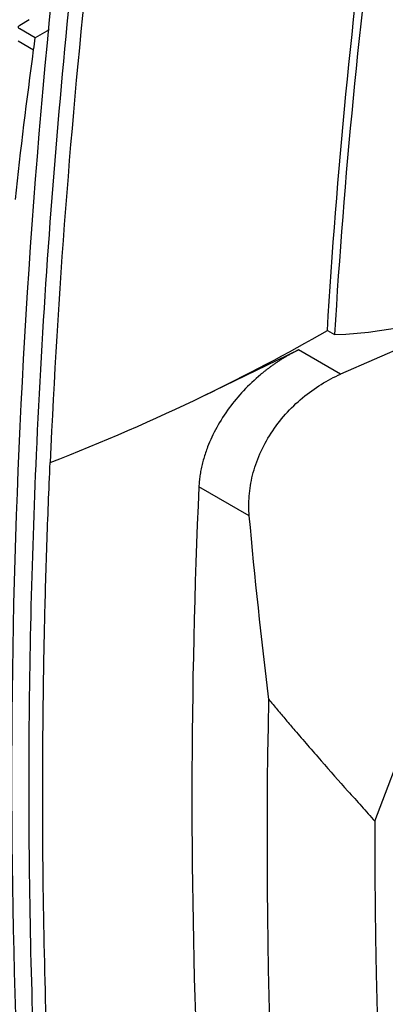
# Model space of a CAD drawing. Header units: millimetres. Extents: x -0.44 to 1.31, y -0.87 to 1.29.
# Tile 164 of 182: x 0.9579 to 0.9986, y 0.8283 to 0.9379. Entities that reach past the tile are written whole.
import ezdxf

# ---------------------------------------------------------------- set-up
doc = ezdxf.new("R2010")
doc.units = ezdxf.units.MM

msp = doc.modelspace()

# ---------------------------------------------------------------- linework, layer by layer
at = {"color": 7, "linetype": 'Continuous', "lineweight": 25}
for p, q in [((0.9579, 0.93731), (0.95896, 0.93793)), ((0.95962, 0.9359), (0.95789, 0.9369)), ((0.96117, 0.93679), (0.95962, 0.9359)), ((0.95771, 0.93557), (0.95944, 0.93457)), ((1.01336, 0.90705), (0.99363, 0.89844)), ((0.99215, 0.90331), (0.99295, 0.90285)), ((0.97835, 0.89602), (0.98894, 0.90114)), ((0.99363, 0.89844), (0.98894, 0.90114)), ((0.99743, 0.84864), (1.01456, 0.89378)), ((0.98346, 0.88265), (0.97785, 0.88589))]:
    msp.add_line(p, q, dxfattribs=at)
msp.add_arc((1.75162, 0.85129), 0.77455, 177.43923, 182.42361, dxfattribs=at)
for points in [[(0.99215, 0.90331), (0.99423, 0.93812), (0.99904, 0.9741), (1.0065, 1.01078)], [(1.0073, 1.01032), (0.99983, 0.97363), (0.99503, 0.93767), (0.99295, 0.90285)], [(0.95944, 0.93457), (0.9595, 0.93501), (0.95956, 0.93545), (0.95962, 0.9359)], [(0.95742, 0.91791), (0.95801, 0.92343), (0.95869, 0.92899), (0.95944, 0.93457)], [(0.99295, 0.90285), (0.99967, 0.90306), (1.00639, 0.90482), (1.012, 0.90784)], [(0.97835, 0.89602), (0.98309, 0.89831), (0.98769, 0.90074), (0.99215, 0.90331)], [(0.96128, 0.88859), (0.96713, 0.89087), (0.97283, 0.89335), (0.97835, 0.89602)], [(0.98564, 0.86221), (0.98481, 0.869), (0.98408, 0.87581), (0.98346, 0.88265)], [(0.98962, 0.76847), (0.9863, 0.7984), (0.98497, 0.82976), (0.98564, 0.86221)]]:
    msp.add_open_spline(points, degree=3, dxfattribs=at)
for points, knots in [([(0.97371, 1.00422), (0.97329, 1.00175), (0.97288, 0.99928), (0.9721, 0.99435), (0.97095, 0.98697), (0.96846, 0.96982), (0.96429, 0.93584), (0.96211, 0.90731), (0.96128, 0.88859)], [0, 0, 0, 0, 0.0625, 0.0625, 0.125, 0.25, 0.5, 1, 1, 1, 1]), ([(0.96606, 0.979), (0.96219, 0.95135), (0.95955, 0.92416), (0.95676, 0.87105), (0.95662, 0.84512), (0.95771, 0.81998)], [0, 0, 0, 0, 0.5, 0.5, 1, 1, 1, 1]), ([(0.96799, 0.97807), (0.96694, 0.97053), (0.96597, 0.96303), (0.96423, 0.9481), (0.96345, 0.94067), (0.96138, 0.91851), (0.96037, 0.90391), (0.95973, 0.88949)], [0, 0, 0, 0, 0.25, 0.25, 0.5, 0.5, 1, 1, 1, 1]), ([(0.95789, 0.9369), (0.95788, 0.93691), (0.95785, 0.93692), (0.95781, 0.93695), (0.95779, 0.93699), (0.95776, 0.93703), (0.95775, 0.93706), (0.95774, 0.93712), (0.95777, 0.93721), (0.95785, 0.93727), (0.9579, 0.93731)], [0, 0, 0, 0, 0.076858, 0.157121, 0.240369, 0.326051, 0.413498, 0.501958, 0.682639, 1, 1, 1, 1]), ([(0.98894, 0.90114), (0.98883, 0.90109), (0.9886, 0.90098), (0.98826, 0.9008), (0.98793, 0.90062), (0.9876, 0.90043), (0.98729, 0.90024), (0.98697, 0.90005), (0.98667, 0.89985), (0.98637, 0.89965), (0.98608, 0.89945), (0.9858, 0.89925), (0.98552, 0.89904), (0.98525, 0.89883), (0.98499, 0.89862), (0.98414, 0.89792), (0.98281, 0.89666), (0.98115, 0.89467), (0.9798, 0.89255), (0.979, 0.89085), (0.97858, 0.88969), (0.97838, 0.88904), (0.9782, 0.88839), (0.97806, 0.88775), (0.97796, 0.88712), (0.97788, 0.8865), (0.97786, 0.8861), (0.97785, 0.88589)], [0, 0, 0, 0, 0.019583, 0.038902, 0.057954, 0.076742, 0.095265, 0.113522, 0.131515, 0.149243, 0.166706, 0.183905, 0.200839, 0.217509, 0.233915, 0.250057, 0.37875, 0.499751, 0.627162, 0.749502, 0.785964, 0.822189, 0.858186, 0.893959, 0.929514, 0.964859, 1, 1, 1, 1]), ([(0.98346, 0.88265), (0.98339, 0.88336), (0.98339, 0.8841), (0.98351, 0.88563), (0.98363, 0.88641), (0.98403, 0.88799), (0.98431, 0.88879), (0.98499, 0.89036), (0.9854, 0.89113), (0.98636, 0.89261), (0.9869, 0.89331), (0.98807, 0.89464), (0.98871, 0.89525), (0.99005, 0.89636), (0.99075, 0.89687), (0.99218, 0.89774), (0.99291, 0.89812), (0.99363, 0.89844)], [0, 0, 0, 0, 0.125, 0.125, 0.25, 0.25, 0.375, 0.375, 0.5, 0.5, 0.625, 0.625, 0.75, 0.75, 0.875, 0.875, 1, 1, 1, 1]), ([(0.95973, 0.88949), (0.95946, 0.88346), (0.95926, 0.87746), (0.95898, 0.86555), (0.95891, 0.85962), (0.95888, 0.84196), (0.95912, 0.83034), (0.95962, 0.81888)], [0, 0, 0, 0, 0.25, 0.25, 0.5, 0.5, 1, 1, 1, 1]), ([(0.95473, 0.80588), (0.95507, 0.80641), (0.95577, 0.80748), (0.95682, 0.8091), (0.95791, 0.81076), (0.95901, 0.81243), (0.95983, 0.81369), (0.96033, 0.81445), (0.96052, 0.81472), (0.96076, 0.81517), (0.96104, 0.81593), (0.96118, 0.81693), (0.96119, 0.81766), (0.96118, 0.81801), (0.96117, 0.81824), (0.96115, 0.81862), (0.96113, 0.81917), (0.9611, 0.81986), (0.96107, 0.82054), (0.96098, 0.82282), (0.96071, 0.83037), (0.96052, 0.83922), (0.96046, 0.84778), (0.96045, 0.85226), (0.96047, 0.85675), (0.96051, 0.86126), (0.96057, 0.86578), (0.96066, 0.87031), (0.96078, 0.87486), (0.96092, 0.87942), (0.96109, 0.884), (0.96122, 0.88706), (0.96128, 0.88859)], [0, 0, 0, 0, 0.030446, 0.061437, 0.092974, 0.125056, 0.156321, 0.164137, 0.168038, 0.171917, 0.187328, 0.202868, 0.210653, 0.213204, 0.215118, 0.218468, 0.226284, 0.2341, 0.241916, 0.249732, 0.312266, 0.499829, 0.549846, 0.599863, 0.64988, 0.699897, 0.749914, 0.799931, 0.849949, 0.899966, 0.949983, 1, 1, 1, 1]), ([(0.98564, 0.86221), (0.98595, 0.86183), (0.98657, 0.86108), (0.98754, 0.85993), (0.98867, 0.8586), (0.98998, 0.85708), (0.99195, 0.85482), (0.99395, 0.85256), (0.99594, 0.85032), (0.99693, 0.8492), (0.99743, 0.84864)], [0, 0, 0, 0, 0.080817, 0.164149, 0.249998, 0.371104, 0.499995, 0.749997, 0.874998, 1, 1, 1, 1]), ([(0.99743, 0.84864), (0.99743, 0.84785), (0.99743, 0.84628), (0.99743, 0.84392), (0.99745, 0.84157), (0.99747, 0.83923), (0.9975, 0.83689), (0.99753, 0.83455), (0.99758, 0.83222), (0.99763, 0.82989), (0.99769, 0.82757), (0.99775, 0.82525), (0.99783, 0.82294), (0.99791, 0.82063), (0.998, 0.81833), (0.99809, 0.81603), (0.99819, 0.81374), (0.9983, 0.81145), (0.99842, 0.80916), (0.99855, 0.80688), (0.99868, 0.80461), (0.99882, 0.80233), (0.99897, 0.80007), (0.99912, 0.79781), (0.99928, 0.79555), (0.99945, 0.7933), (0.99963, 0.79105), (0.99981, 0.7888), (1, 0.78657), (1.0002, 0.78433), (1.00041, 0.7821), (1.00062, 0.77988), (1.00077, 0.7784), (1.00084, 0.77766)], [0, 0, 0, 0, 0.0322985, 0.0645904, 0.0968761, 0.1291559, 0.1614302, 0.1936996, 0.2259644, 0.2582249, 0.2904817, 0.322735, 0.3549854, 0.3872333, 0.419479, 0.4517229, 0.4839655, 0.5162072, 0.5484484, 0.5806894, 0.6129308, 0.6451729, 0.6774161, 0.7096608, 0.7419075, 0.7741565, 0.8064083, 0.8386633, 0.8709218, 0.9031844, 0.9354513, 0.967723, 1, 1, 1, 1])]:
    msp.add_open_spline(points, degree=3, knots=knots, dxfattribs=at)

doc.saveas('drawing.dxf')
